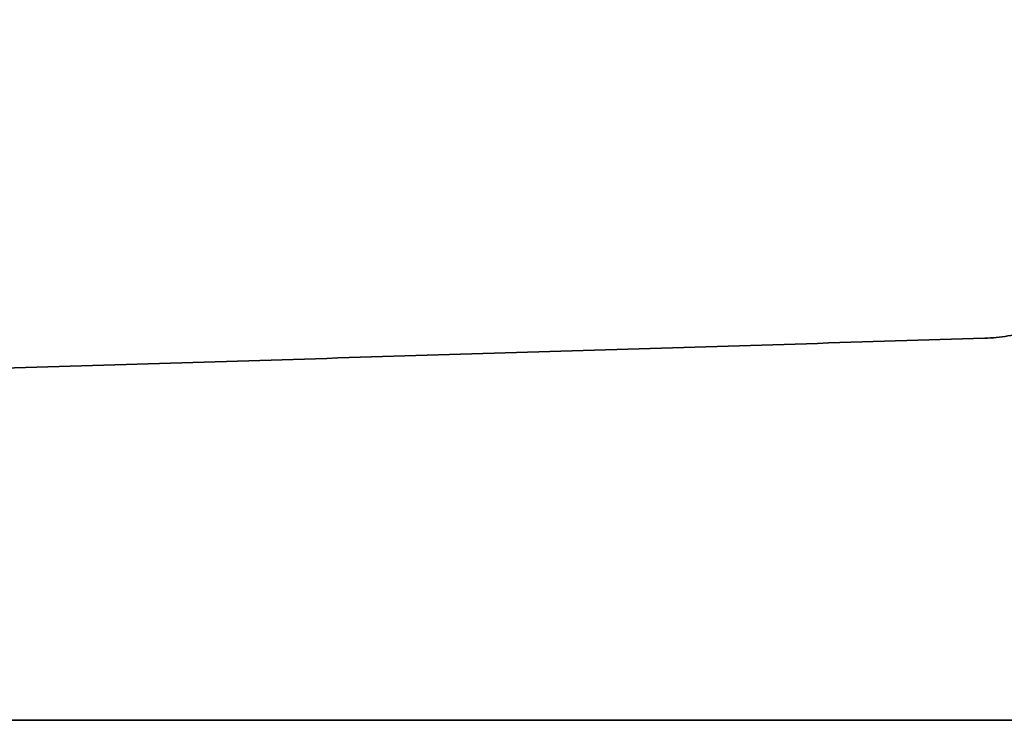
# Model space of a CAD drawing. Header units: millimetres. Extents: x -350 to 350, y -7 to 710.
# Tile 2 of 14: x -141 to -47, y 0 to 67. Entities that reach past the tile are written whole.
import ezdxf

# ---------------------------------------------------------------- set-up
doc = ezdxf.new("R2010")
doc.units = ezdxf.units.MM
doc.header["$MEASUREMENT"] = 0
doc.layers.add('IGES LEVEL 3', color=7, linetype='Continuous')

msp = doc.modelspace()

# ---------------------------------------------------------------- linework, layer by layer
at = {"layer": 'IGES LEVEL 3'}
for points in [[(-49.219, 36.518, -5), (-36.411, 36.909, -5), (-27.641, 49.493, -5), (-28.001, 66.962, -5)], [(-28.001, 66.962, 5), (-27.641, 49.493, 5), (-36.411, 36.909, 5), (-49.219, 36.518, 5)]]:
    msp.add_rational_spline(points, [1, 0.806454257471, 0.806454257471, 1], degree=3, dxfattribs=at)
at = {"layer": 'IGES LEVEL 3', "color": 253}
for points in [[(-28.001, 66.962, -5), (-27.641, 49.493, -5), (-36.411, 36.909, -5), (-49.219, 36.518, -5)], [(-28.001, 66.962, 5), (-27.641, 49.493, 5), (-36.411, 36.909, 5), (-49.219, 36.518, 5)], [(-28.001, 66.962, 5), (-27.641, 49.493, 5), (-36.411, 36.909, 5), (-49.219, 36.518, 5)], [(-49.219, 36.518, -5), (-36.411, 36.909, -5), (-27.641, 49.493, -5), (-28.001, 66.962, -5)], [(-28.001, 66.962), (-27.641, 49.493), (-36.411, 36.909), (-49.219, 36.518)]]:
    msp.add_rational_spline(points, [1, 0.806454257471, 0.806454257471, 1], degree=3, dxfattribs=at)
at = {"layer": 'IGES LEVEL 3'}
for points in [[(-322.183, 28.178, -5), (-185.701, 32.348, -5), (-49.219, 36.518, -5)], [(-49.219, 36.518, 5), (-185.701, 32.348, 5), (-322.183, 28.178, 5)], [(-49.219, 36.518, 5), (-49.219, 36.518), (-49.219, 36.518, -5)], [(-38, 0, -5), (-183, 0, -5), (-328, 0, -5)], [(-328, 0, 5), (-183, 0, 5), (-38, 0, 5)]]:
    msp.add_open_spline(points, degree=2, dxfattribs=at)
at = {"layer": 'IGES LEVEL 3', "color": 253}
for points in [[(-49.219, 36.518, -5), (-185.701, 32.348, -5), (-322.183, 28.178, -5)], [(-49.219, 36.518, 5), (-185.701, 32.348, 5), (-322.183, 28.178, 5)], [(-322.183, 28.178, -5), (-185.701, 32.348, -5), (-49.219, 36.518, -5)], [(-49.219, 36.518, 5), (-185.701, 32.348, 5), (-322.183, 28.178, 5)], [(-322.183, 28.178), (-185.701, 32.348), (-49.219, 36.518)], [(-49.219, 36.518, -5), (-49.219, 36.518), (-49.219, 36.518, 5)], [(-49.219, 36.518, 5), (-49.219, 36.518), (-49.219, 36.518, -5)], [(-328, 0, -5), (-183, 0, -5), (-38, 0, -5)], [(-328, 0, 5), (-183, 0, 5), (-38, 0, 5)], [(-328, 0, 5), (-183, 0, 5), (-38, 0, 5)], [(-38, 0, -5), (-183, 0, -5), (-328, 0, -5)], [(-328, 0), (-183, 0), (-38, 0)]]:
    msp.add_open_spline(points, degree=2, dxfattribs=at)

doc.saveas('drawing.dxf')
